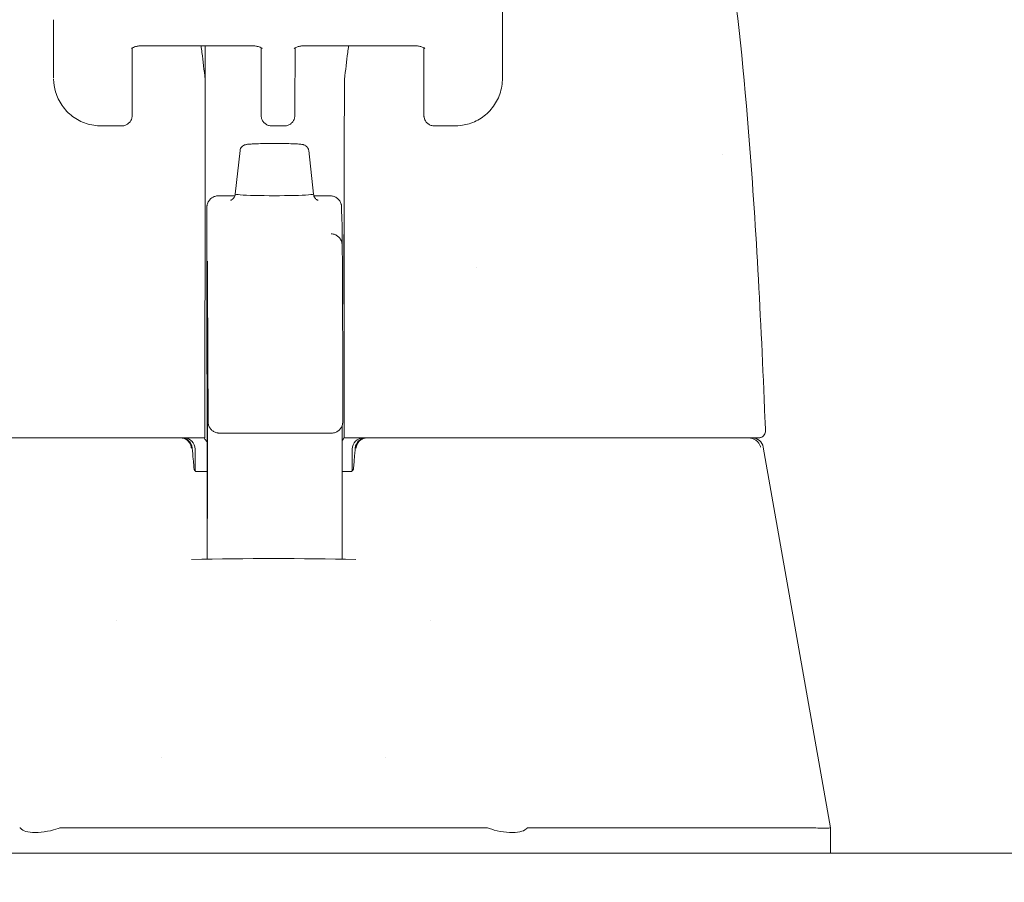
# Model space of a CAD drawing. Header units: inches. Extents: x 15 to 411, y 12 to 253.
# Tile 48 of 88: x 314.95 to 316.67, y 74.15 to 75.66. Entities that reach past the tile are written whole.
import ezdxf

# ---------------------------------------------------------------- set-up
doc = ezdxf.new("R2010")
doc.units = ezdxf.units.IN
doc.header["$LTSCALE"] = 25
doc.header["$MEASUREMENT"] = 0
doc.layers.get('0').update_dxf_attribs({"lineweight": 0})
for name, color, linetype, lineweight in [('Dimension (ANSI)', 7, 'Continuous', 5), ('Hatch (ANSI)', 7, 'Continuous', 5), ('Visible (ANSI)', 7, 'Continuous', 5)]:
    doc.layers.add(name, color=color, linetype=linetype, lineweight=lineweight)
doc.styles.add('ROMANS', font='tahoma.ttf')
doc.dimstyles.new('Default (ANSI)', dxfattribs={"dimscale": 25, "dimtxt": 0.07, "dimasz": 0.07, "dimexe": 0.125, "dimexo": 0.0625, "dimgap": 0.031496, "dimtad": 0, "dimtih": 1, "dimtoh": 1, "dimrnd": 1e-08, "dimzin": 0, "dimdsep": 46, "dimtxsty": 'ROMANS', "dimblk": 'Filled-1', "dimcen": 0.09, "dimdle": 0.393701, "dimclrd": 256, "dimclre": 256, "dimclrt": 256, "dimadec": 0, "dimazin": 0, "dimtfac": 0.928571, "dimtofl": 0, "dimtmove": 0, "dimatfit": 3, "dimfxl": 0, "dimtolj": 1, "dimtzin": 0, "dimlwd": -1, "dimlwe": -1, "dimarcsym": 0})

# ---------------------------------------------------------------- blocks, each defined once
blk = doc.blocks.new('Filled-1')
at = {"color": 0}
for p, q in [((0, 0), (-1, 0.17857)), ((-1, 0.17857), (-1, -0.17857)), ((-1, 0), (0, 0)), ((-1, -0.17857), (0, 0))]:
    blk.add_line(p, q, dxfattribs=at)
at = {"color": 0, "flags": 128}
blk.add_lwpolyline([(-1, -0.17857), (0, 0)], dxfattribs=at)
at = {"color": 0}
blk.add_solid([(-1, -0.17857), (0, 0), (-1, 0.17857), (-1, -0.17857)], dxfattribs=at)
blk = doc.blocks.new('*D30')
at = {"layer": 'Defpoints', "color": 0}
for p in [(317.0911, 86.2008), (248.0911, 73.6121), (317.0911, 73.6121)]:
    blk.add_point(p, dxfattribs=at)
at = {"layer": 'Dimension (ANSI)'}
for p, q in [((248.0911, 75.1746), (248.0911, 89.3258)), ((317.0911, 75.1746), (317.0911, 89.3258)), ((249.8411, 86.2008), (272.5859, 86.2008)), ((315.3411, 86.2008), (292.5963, 86.2008))]:
    blk.add_line(p, q, dxfattribs=at)
at = {"layer": 'Dimension (ANSI)', "xscale": 1.75000000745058, "yscale": 1.75000000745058, "zscale": 1.75000000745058, "rotation": 180}
blk.add_blockref('Filled-1', (248.0911, 86.2008), dxfattribs=at)
at = {"layer": 'Dimension (ANSI)', "xscale": 1.75000000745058, "yscale": 1.75000000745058, "zscale": 1.75000000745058}
blk.add_blockref('Filled-1', (317.0911, 86.2008), dxfattribs=at)
at = {"layer": 'Dimension (ANSI)', "insert": (282.5911, 86.2008), "char_height": 1.75, "attachment_point": 5, "style": 'ROMANS'}
blk.add_mtext('\\A1;\\fTahoma|b0|i0;\\H1.7500;(69.00) OPENING', dxfattribs=at)
blk = doc.blocks.new('*D31')
at = {"layer": 'Defpoints', "color": 0}
for p in [(317.0911, 86.2008), (317.0911, 73.6121), (320.0911, 72.7461)]:
    blk.add_point(p, dxfattribs=at)
at = {"layer": 'Dimension (ANSI)'}
for p, q in [((317.0911, 75.1746), (317.0911, 89.3258)), ((320.0911, 74.3086), (320.0911, 89.3258)), ((315.3411, 86.2008), (313.5911, 86.2008)), ((321.8411, 86.2008), (324.6878, 86.2008))]:
    blk.add_line(p, q, dxfattribs=at)
at = {"layer": 'Dimension (ANSI)', "xscale": 1.75000000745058, "yscale": 1.75000000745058, "zscale": 1.75000000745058}
blk.add_blockref('Filled-1', (317.0911, 86.2008), dxfattribs=at)
at = {"layer": 'Dimension (ANSI)', "xscale": 1.75000000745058, "yscale": 1.75000000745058, "zscale": 1.75000000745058, "rotation": 180}
blk.add_blockref('Filled-1', (320.0911, 86.2008), dxfattribs=at)
at = {"layer": 'Dimension (ANSI)', "insert": (327.7047, 86.2008), "char_height": 1.75, "attachment_point": 5, "style": 'ROMANS'}
blk.add_mtext('\\A1;3.00', dxfattribs=at)

msp = doc.modelspace()

# ---------------------------------------------------------------- hatches: boundary and pattern name
at = {"layer": 'Hatch (ANSI)'}
h = msp.add_hatch(dxfattribs=at)
h.set_pattern_fill('ANSI31', color=256, scale=25, angle=15, style=0)
edge = h.paths.add_edge_path()
edge.add_line((317.94651, 73.97151), (317.94651, 73.19926))
edge.add_line((317.94651, 73.19926), (318.08051, 73.19926))
edge.add_line((318.08051, 73.19926), (318.08051, 73.97151))
edge.add_ellipse((317.85276, 73.97151), major_axis=(0.22775, 0), ratio=1, start_angle=0, end_angle=90)
edge.add_line((317.85276, 74.19926), (283.80826, 74.19926))
edge.add_ellipse((283.80826, 73.97151), major_axis=(0, 0.22775), ratio=1, start_angle=0, end_angle=90)
edge.add_line((283.58051, 73.97151), (283.58051, 73.32926))
edge.add_line((283.58051, 73.32926), (283.68137, 73.32926))
edge.add_line((283.68137, 73.32926), (283.71451, 73.32926))
edge.add_line((283.71451, 73.32926), (283.71451, 73.38291))
edge.add_line((283.71451, 73.38291), (283.71451, 73.82762))
edge.add_line((283.71451, 73.82762), (283.71451, 73.97151))
edge.add_ellipse((283.80826, 73.97151), major_axis=(-0.09375, 0), ratio=1, start_angle=270, end_angle=360, ccw=False)
edge.add_line((283.80826, 74.06526), (317.85276, 74.06526))
edge.add_ellipse((317.85276, 73.97151), major_axis=(0, 0.09375), ratio=1, start_angle=270, end_angle=360, ccw=False)

# ---------------------------------------------------------------- linework, layer by layer
at = {"layer": 'Visible (ANSI)'}
for p, q in [((315.79464, 75.73547), (315.79424, 75.55831)), ((315.00677, 75.66068), (315.00684, 75.5584)), ((315.14491, 75.61137), (315.14468, 75.50627)), ((315.16346, 75.61517), (315.35283, 75.61517)), ((315.27281, 75.61517), (315.27281, 75.55379)), ((315.37083, 75.61165), (315.37088, 75.54276)), ((315.43011, 75.50627), (315.43034, 75.61137)), ((315.44889, 75.61517), (315.63826, 75.61517)), ((315.65631, 75.54276), (315.65626, 75.61095)), ((315.12611, 75.47447), (315.09083, 75.47447)), ((315.3895, 75.47447), (315.41154, 75.47447)), ((315.71021, 75.47447), (315.67493, 75.47447)), ((315.33387, 75.43116), (315.32522, 75.3551)), ((315.45437, 75.43115), (315.46301, 75.35509)), ((315.29543, 75.35182), (315.32475, 75.35182)), ((315.46348, 75.35182), (315.49228, 75.35182)), ((315.51197, 75.33262), (315.51272, 75.3074)), ((315.27565, 75.14422), (315.27593, 74.93369)), ((315.29751, 74.9359), (315.49436, 74.9359)), ((315.51571, 74.9276), (315.51635, 74.9276)), ((316.2517, 74.91134), (316.36938, 74.24391)), ((315.25521, 74.90792), (315.25521, 74.86961)), ((315.5308, 74.90792), (315.5308, 74.86961)), ((315.27597, 74.86855), (315.25715, 74.86855)), ((315.52886, 74.86855), (315.51304, 74.86855)), ((315.27596, 74.84112), (315.27595, 74.79567)), ((315.51295, 74.78569), (315.51284, 74.71477)), ((315.11741, 74.6068), (315.11741, 74.6068)), ((315.6686, 74.6068), (315.6686, 74.6068)), ((315.19616, 74.36705), (315.19616, 74.36705)), ((315.58986, 74.36705), (315.58986, 74.36705)), ((315.02054, 74.24391), (315.76547, 74.24391)), ((315.83866, 74.24391), (316.3302, 74.24391)), ((316.36938, 74.19926), (316.36938, 74.24391)), ((317.85276, 74.19926), (283.80826, 74.19926))]:
    msp.add_line(p, q, dxfattribs=at)
for centre, start, end in [((315.23043, 74.90792), 4.91186, 90), ((315.23553, 74.90792), 0, 90), ((315.55049, 74.90792), 90, 180), ((315.55558, 74.90792), 90, 175.08814), ((316.23231, 74.90792), 10, 90)]:
    msp.add_arc(centre, 0.01969, start, end, dxfattribs=at)
for centre, major_axis, ratio, start_param, end_param in [((315.23024, 75.55188), (-0.04251, -0.00348), 0.6695422, 3.0856143, 3.1615813), ((315.27395, 74.17269), (0.00007, 1.6849), 0.0012431, 0.6099562, 0.6466326), ((315.51819, 74.17266), (0.00005, -1.68494), 0.0012939, 3.7515488, 3.7882245), ((315.55949, 75.55188), (-0.04252, 0.00336), 0.6697727, 6.2587983, 6.3347588), ((315.27276, 75.50141), (0, -0.02008), 0.0012729, 3.7882312, 4.4443032), ((315.51686, 75.50141), (0, 0.02008), 0.0012741, 0.6466383, 1.3027112), ((315.27206, 75.65273), (0, 0.55118), 0.0012735, 3.5546839, 4.4443044), ((315.51616, 75.65273), (0, 0.55118), 0.0012735, 3.5546839, 4.4443043), ((315.39412, 75.35508), (-0.0689, 0), 0.0427818, 6.2783193, 9.429644), ((315.74819, 75.22288), (0, 0.06102), 0.0012735, 1.5089256, 1.5092768), ((315.27235, 75.12953), (0, -0.02008), 0.0012687, 3.5546832, 4.3189217), ((315.51645, 75.12953), (0, 0.02008), 0.0012784, 0.4130914, 1.1773328), ((315.25555, 74.84772), (-0.09834, 1.14481), 0.0001668, 1.5166931, 1.5339062), ((315.23213, 74.88823), (0.01961, 0.00168), 0.0174055, 6.2831819, 6.2983226), ((315.55389, 74.88823), (-0.01961, 0.00168), 0.0174055, 6.268048, 6.2832029), ((315.25679, 74.88036), (0, -0.01181), 0.7934396, 6.2831138, 6.2831474), ((314.96552, 73.79047), (-0.01824, 0.45345), 0.0577054, 6.2120366, 6.2808647), ((314.96552, 73.79047), (0.05671, 0.45334), 0.1723452, 0.0215571, 0.0903853), ((315.82049, 73.79047), (-0.05671, 0.45334), 0.1723452, 6.1928, 6.2616282), ((315.82049, 73.79047), (0.01824, 0.45345), 0.0577054, 0.0023206, 0.0711488)]:
    msp.add_ellipse(centre, major_axis=major_axis, ratio=ratio, start_param=start_param, end_param=end_param, dxfattribs=at)
for centre, major_axis in [((315.27575, 75.22288), (0, 0.07382)), ((315.5159, 75.22288), (0, -0.06102))]:
    msp.add_ellipse(centre, major_axis=major_axis, ratio=0.0012735, dxfattribs=at)
for points, knots in [([(316.18701, 75.80597), (316.20424, 75.70107), (316.2161, 75.58697), (316.23845, 75.30931), (316.24749, 75.13908), (316.25469, 74.96201)], [0, 0, 0, 0, 1.1389181, 1.1389181, 2.5741057, 2.5741057, 2.5741057, 2.5741057]), ([(315.14341, 75.61035), (315.14341, 75.61035), (315.14343, 75.61037), (315.14358, 75.61051), (315.14391, 75.61077), (315.145, 75.61144), (315.1458, 75.61185), (315.1479, 75.61274), (315.14925, 75.6132), (315.15247, 75.61406), (315.15437, 75.61444), (315.15855, 75.615), (315.16084, 75.61516), (315.16324, 75.61517), (315.16335, 75.61517), (315.16346, 75.61517)], [6.7400921, 6.7400921, 6.7400921, 6.7400921, 6.7937793, 6.7937793, 6.9681295, 6.9681295, 7.1541095, 7.1541095, 7.3625533, 7.3625533, 7.5940771, 7.5940771, 7.8421435, 7.8421435, 7.8539816, 7.8539816, 7.8539816, 7.8539816]), ([(315.27269, 75.55593), (315.27085, 75.57233), (315.26898, 75.58814), (315.26658, 75.60731), (315.26608, 75.61126), (315.26558, 75.61517)], [-0.43887511, -0.43887511, -0.43887511, -0.43887511, -0.21943725, -0.21943725, -0.16166132, -0.16166132, -0.16166132, -0.16166132]), ([(315.37281, 75.61038), (315.37281, 75.61038), (315.37279, 75.61039), (315.37264, 75.61053), (315.37232, 75.61079), (315.37123, 75.61146), (315.37044, 75.61187), (315.36834, 75.61275), (315.367, 75.61321), (315.36379, 75.61407), (315.36189, 75.61445), (315.35771, 75.615), (315.35542, 75.61516), (315.35303, 75.61517), (315.35293, 75.61517), (315.35283, 75.61517)], [3.6014405, 3.6014405, 3.6014405, 3.6014405, 3.653835, 3.653835, 3.8281758, 3.8281758, 4.0140161, 4.0140161, 4.2222819, 4.2222819, 4.4536534, 4.4536534, 4.701633, 4.701633, 4.712389, 4.712389, 4.712389, 4.712389]), ([(315.44889, 75.61517), (315.44654, 75.61517), (315.44419, 75.61502), (315.4398, 75.61445), (315.43776, 75.61404), (315.4343, 75.61309), (315.43285, 75.61256), (315.4307, 75.61159), (315.42993, 75.61115), (315.42904, 75.61054), (315.42884, 75.61035), (315.42884, 75.61035)], [4.712389, 4.712389, 4.712389, 4.712389, 4.966699, 4.966699, 5.215035, 5.215035, 5.4454935, 5.4454935, 5.6498092, 5.6498092, 5.8262786, 5.8262786, 5.8262786, 5.8262786]), ([(315.52438, 75.61517), (315.52386, 75.61126), (315.52334, 75.60731), (315.52086, 75.58814), (315.51893, 75.57233), (315.51703, 75.55593)], [-0.27721289, -0.27721289, -0.27721289, -0.27721289, -0.21943736, -0.21943736, -0.00000099, -0.00000099, -0.00000099, -0.00000099]), ([(315.63826, 75.61517), (315.64062, 75.61517), (315.64297, 75.61502), (315.64735, 75.61445), (315.64939, 75.61404), (315.65284, 75.61309), (315.65428, 75.61257), (315.65641, 75.6116), (315.65717, 75.61116), (315.65805, 75.61057), (315.65824, 75.61038), (315.65824, 75.61038)], [1.5707963, 1.5707963, 1.5707963, 1.5707963, 1.8251064, 1.8251064, 2.0733014, 2.0733014, 2.3034903, 2.3034903, 2.50749, 2.50749, 2.6817448, 2.6817448, 2.6817448, 2.6817448]), ([(315.09083, 75.47447), (315.08182, 75.47446), (315.07258, 75.47589), (315.05543, 75.48157), (315.04728, 75.48582), (315.03302, 75.49651), (315.02672, 75.50307), (315.01664, 75.51766), (315.01274, 75.52588), (315.00818, 75.54152), (315.00706, 75.54896), (315.00688, 75.55633)], [0, 0, 0, 0, 0.07037363, 0.07037363, 0.13920042, 0.13920042, 0.2072974, 0.2072974, 0.27545983, 0.27545983, 0.33257738, 0.33257738, 0.33257738, 0.33257738]), ([(315.79425, 75.55836), (315.79423, 75.54891), (315.79264, 75.53929), (315.7865, 75.52167), (315.78198, 75.51339), (315.7708, 75.49921), (315.76409, 75.49308), (315.74931, 75.48339), (315.74108, 75.47972), (315.72531, 75.47545), (315.71769, 75.47446), (315.71018, 75.47445)], [0, 0, 0, 0, 0.07314385, 0.07314385, 0.1436614, 0.1436614, 0.21173801, 0.21173801, 0.2795476, 0.2795476, 0.33803141, 0.33803141, 0.33803141, 0.33803141]), ([(315.3895, 75.47447), (315.38749, 75.47447), (315.38547, 75.4748), (315.38171, 75.47607), (315.37993, 75.47701), (315.37679, 75.47937), (315.3754, 75.48083), (315.37316, 75.48406), (315.37229, 75.48588), (315.37148, 75.48865), (315.37128, 75.48959), (315.37113, 75.49066), (315.37111, 75.49086), (315.37108, 75.49118), (315.37106, 75.49132), (315.37104, 75.49162), (315.37103, 75.49177), (315.37101, 75.49201), (315.37101, 75.49211), (315.371, 75.49232), (315.371, 75.49241), (315.37099, 75.49268), (315.37099, 75.4928), (315.37098, 75.4933), (315.37097, 75.49372), (315.37096, 75.49606), (315.37095, 75.49922), (315.37092, 75.50861), (315.37091, 75.51523), (315.37089, 75.52893), (315.37089, 75.53561), (315.37088, 75.54276)], [0, 0, 0, 0, 0.01524373, 0.01524373, 0.03021082, 0.03021082, 0.04518753, 0.04518753, 0.06015809, 0.06015809, 0.06730919, 0.06730919, 0.0689264, 0.0689264, 0.07022283, 0.07022283, 0.07214641, 0.07214641, 0.074147, 0.074147, 0.0775296, 0.0775296, 0.0857864, 0.0857864, 0.11054198, 0.11054198, 0.18555826, 0.18555826, 0.26849183, 0.26849183, 0.33135593, 0.33135593, 0.33135593, 0.33135593]), ([(315.67493, 75.47447), (315.67293, 75.47447), (315.6709, 75.4748), (315.66715, 75.47607), (315.66536, 75.47701), (315.66223, 75.47937), (315.66083, 75.48083), (315.65859, 75.48406), (315.65773, 75.48588), (315.65691, 75.48865), (315.65671, 75.48959), (315.65657, 75.49066), (315.65654, 75.49086), (315.65651, 75.49118), (315.6565, 75.49132), (315.65647, 75.49162), (315.65646, 75.49177), (315.65645, 75.49201), (315.65644, 75.49211), (315.65643, 75.49232), (315.65643, 75.49241), (315.65642, 75.49268), (315.65642, 75.4928), (315.65641, 75.4933), (315.65641, 75.49372), (315.65639, 75.49606), (315.65638, 75.49922), (315.65635, 75.50861), (315.65634, 75.51523), (315.65633, 75.52893), (315.65632, 75.53561), (315.65631, 75.54276)], [0, 0, 0, 0, 0.01524373, 0.01524373, 0.03021082, 0.03021082, 0.04518753, 0.04518753, 0.06015809, 0.06015809, 0.06730919, 0.06730919, 0.0689264, 0.0689264, 0.07022283, 0.07022283, 0.07214641, 0.07214641, 0.074147, 0.074147, 0.0775296, 0.0775296, 0.0857864, 0.0857864, 0.11054198, 0.11054198, 0.18555826, 0.18555826, 0.26849183, 0.26849183, 0.33135593, 0.33135593, 0.33135593, 0.33135593]), ([(315.14468, 75.50627), (315.14467, 75.50086), (315.14465, 75.49696), (315.14463, 75.494), (315.14463, 75.49345), (315.14462, 75.4928), (315.14462, 75.4927), (315.1446, 75.49216), (315.14459, 75.49209), (315.14458, 75.49188), (315.14457, 75.49174), (315.14455, 75.49138), (315.14453, 75.49116), (315.14445, 75.49045), (315.14437, 75.48991), (315.14416, 75.48887), (315.14404, 75.48835), (315.14352, 75.48657), (315.14302, 75.48534), (315.1415, 75.48252), (315.14034, 75.481), (315.13759, 75.47832), (315.13594, 75.47717), (315.1324, 75.47546), (315.13047, 75.47488), (315.12772, 75.47452), (315.12691, 75.47447), (315.12611, 75.47447)], [0, 0, 0, 0, 0.08234675, 0.08234675, 0.11185758, 0.11185758, 0.1247539, 0.1247539, 0.12655151, 0.12655151, 0.12860206, 0.12860206, 0.13066629, 0.13066629, 0.13481397, 0.13481397, 0.13888698, 0.13888698, 0.14896801, 0.14896801, 0.16324723, 0.16324723, 0.17821669, 0.17821669, 0.1931923, 0.1931923, 0.19932489, 0.19932489, 0.19932489, 0.19932489]), ([(315.43011, 75.50627), (315.4301, 75.50086), (315.43008, 75.49696), (315.43007, 75.494), (315.43006, 75.49345), (315.43005, 75.4928), (315.43005, 75.4927), (315.43003, 75.49216), (315.43003, 75.49209), (315.43002, 75.49188), (315.43001, 75.49174), (315.42998, 75.49138), (315.42996, 75.49116), (315.42988, 75.49045), (315.4298, 75.48991), (315.42959, 75.48887), (315.42947, 75.48835), (315.42896, 75.48657), (315.42845, 75.48534), (315.42693, 75.48252), (315.42577, 75.481), (315.42302, 75.47832), (315.42137, 75.47717), (315.41783, 75.47546), (315.4159, 75.47488), (315.41315, 75.47452), (315.41235, 75.47447), (315.41154, 75.47447)], [0, 0, 0, 0, 0.08234675, 0.08234675, 0.11185758, 0.11185758, 0.1247539, 0.1247539, 0.12655151, 0.12655151, 0.12860206, 0.12860206, 0.13066629, 0.13066629, 0.13481397, 0.13481397, 0.13888698, 0.13888698, 0.14896801, 0.14896801, 0.16324723, 0.16324723, 0.17821669, 0.17821669, 0.1931923, 0.1931923, 0.19932489, 0.19932489, 0.19932489, 0.19932489]), ([(315.33387, 75.43116), (315.33402, 75.43246), (315.33439, 75.43374), (315.33549, 75.43606), (315.33623, 75.43713), (315.3379, 75.4389), (315.33887, 75.43963), (315.34055, 75.44061), (315.3413, 75.44094), (315.34248, 75.44137), (315.34296, 75.4415), (315.34411, 75.44179), (315.34471, 75.4419), (315.34714, 75.4423), (315.3491, 75.44248), (315.35389, 75.44282), (315.35656, 75.44297), (315.3637, 75.44327), (315.36857, 75.44341), (315.37866, 75.44361), (315.38396, 75.44367), (315.39453, 75.44371), (315.39993, 75.4437), (315.4102, 75.44359), (315.4152, 75.44351), (315.42425, 75.44327), (315.42839, 75.44312), (315.43543, 75.44276), (315.43833, 75.44255), (315.44196, 75.44215), (315.44305, 75.44202), (315.44484, 75.44161), (315.44535, 75.44148), (315.44651, 75.4411), (315.44716, 75.44085), (315.44859, 75.44011), (315.44937, 75.43962), (315.4508, 75.43844), (315.45146, 75.43775), (315.45274, 75.43606), (315.45331, 75.435), (315.45404, 75.43301), (315.45426, 75.43209), (315.45437, 75.43115)], [0, 0, 0, 0, 0.01010154, 0.01010154, 0.0199862, 0.0199862, 0.02962944, 0.02962944, 0.03770893, 0.03770893, 0.04498462, 0.04498462, 0.05686872, 0.05686872, 0.09253954, 0.09253954, 0.1243072, 0.1243072, 0.16786675, 0.16786675, 0.20859788, 0.20859788, 0.24877283, 0.24877283, 0.28886457, 0.28886457, 0.32917373, 0.32917373, 0.37038991, 0.37038991, 0.39395838, 0.39395838, 0.40236367, 0.40236367, 0.40998051, 0.40998051, 0.41777023, 0.41777023, 0.42529352, 0.42529352, 0.43447425, 0.43447425, 0.44173694, 0.44173694, 0.44173694, 0.44173694]), ([(315.27565, 75.14425), (315.27564, 75.15245), (315.27563, 75.16218), (315.27562, 75.18298), (315.27561, 75.19429), (315.27561, 75.21723), (315.27561, 75.22913), (315.27561, 75.25205), (315.27562, 75.26334), (315.27563, 75.2839), (315.27564, 75.29343), (315.27566, 75.30957), (315.27567, 75.31638), (315.2757, 75.32646), (315.27571, 75.3298), (315.27573, 75.33183), (315.27574, 75.33209), (315.27575, 75.33262), (315.27575, 75.33275), (315.27578, 75.33328), (315.27579, 75.33342), (315.27581, 75.33377), (315.27583, 75.33401), (315.27592, 75.33477), (315.27601, 75.33536), (315.27623, 75.3365), (315.27637, 75.33707), (315.27692, 75.33896), (315.27745, 75.34026), (315.27906, 75.34324), (315.28029, 75.34486), (315.28321, 75.34771), (315.28497, 75.34893), (315.28873, 75.35076), (315.29078, 75.35137), (315.29371, 75.35176), (315.29457, 75.35182), (315.29543, 75.35182)], [0.0000951, 0.0000951, 0.0000951, 0.0000951, 0.09011493, 0.09011493, 0.17856203, 0.17856203, 0.26703292, 0.26703292, 0.35549521, 0.35549521, 0.44396486, 0.44396486, 0.53246718, 0.53246718, 0.62110259, 0.62110259, 0.64222871, 0.64222871, 0.65017924, 0.65017924, 0.65227947, 0.65227947, 0.65453939, 0.65453939, 0.65909302, 0.65909302, 0.66355045, 0.66355045, 0.67414505, 0.67414505, 0.68931954, 0.68931954, 0.7052428, 0.7052428, 0.72117431, 0.72117431, 0.72773496, 0.72773496, 0.72773496, 0.72773496]), ([(315.31741, 75.3442), (315.31741, 75.3442), (315.31742, 75.3442), (315.31751, 75.34423), (315.31766, 75.34426), (315.31815, 75.34444), (315.31837, 75.34453), (315.31909, 75.34485), (315.31965, 75.34512), (315.32104, 75.34613), (315.32176, 75.34671), (315.32326, 75.34852), (315.32402, 75.34968), (315.32497, 75.35238), (315.32522, 75.35372), (315.32522, 75.35508)], [9.24308879, 9.24308879, 9.24308879, 9.24308879, 9.25944982, 9.25944982, 9.30551169, 9.30551169, 9.33028049, 9.33028049, 9.36444005, 9.36444005, 9.38817551, 9.38817551, 9.40857278, 9.40857278, 9.42350326, 9.42350326, 9.42350326, 9.42350326]), ([(315.46301, 75.35507), (315.46301, 75.35378), (315.46324, 75.35249), (315.46402, 75.35017), (315.46457, 75.34918), (315.46578, 75.34745), (315.46643, 75.34681), (315.46762, 75.34577), (315.46814, 75.34543), (315.46906, 75.34488), (315.46943, 75.34471), (315.47012, 75.34441), (315.47037, 75.34433), (315.47074, 75.34421), (315.47082, 75.34419), (315.47082, 75.34419)], [6.28191061, 6.28191061, 6.28191061, 6.28191061, 6.29618704, 6.29618704, 6.31185179, 6.31185179, 6.33109342, 6.33109342, 6.35355906, 6.35355906, 6.37976674, 6.37976674, 6.4163047, 6.4163047, 6.46232508, 6.46232508, 6.46232508, 6.46232508]), ([(315.49228, 75.35182), (315.49258, 75.35182), (315.49287, 75.35181), (315.49405, 75.35176), (315.49493, 75.35166), (315.49789, 75.35112), (315.49994, 75.35039), (315.50363, 75.34835), (315.50531, 75.34703), (315.50815, 75.34397), (315.50934, 75.34218), (315.51063, 75.33934), (315.51098, 75.33837), (315.51138, 75.33692), (315.51149, 75.33645), (315.51165, 75.33566), (315.51171, 75.33533), (315.51181, 75.33465), (315.51185, 75.3343), (315.51189, 75.33386), (315.5119, 75.33374), (315.51193, 75.33345), (315.51193, 75.33332), (315.51195, 75.33307), (315.51195, 75.33297), (315.51196, 75.33278), (315.51196, 75.33269), (315.51197, 75.33262)], [0, 0, 0, 0, 0.002242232, 0.002242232, 0.008982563, 0.008982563, 0.025147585, 0.025147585, 0.041071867, 0.041071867, 0.057002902, 0.057002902, 0.064854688, 0.064854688, 0.068522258, 0.068522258, 0.071125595, 0.071125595, 0.073990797, 0.073990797, 0.075337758, 0.075337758, 0.077331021, 0.077331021, 0.079730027, 0.079730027, 0.083116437, 0.083116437, 0.083116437, 0.083116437]), ([(315.51272, 75.3074), (315.51279, 75.30481), (315.5128, 75.3), (315.51284, 75.2881), (315.51285, 75.28575), (315.51286, 75.2832)], [0, 0, 0, 0, 0.22228949, 0.22228949, 0.27143856, 0.27143856, 0.27143856, 0.27143856]), ([(315.49397, 75.28526), (315.49611, 75.28518), (315.49827, 75.28475), (315.50223, 75.28324), (315.50409, 75.28217), (315.5073, 75.27956), (315.50869, 75.27799), (315.51022, 75.27566), (315.51062, 75.27494), (315.51122, 75.27372), (315.51144, 75.27321), (315.51193, 75.27195), (315.51214, 75.27127), (315.51244, 75.27018), (315.51253, 75.26976), (315.5127, 75.26889), (315.51276, 75.26853), (315.51288, 75.26762), (315.51291, 75.2673), (315.513, 75.26619), (315.51301, 75.2658), (315.51309, 75.26372), (315.51313, 75.26163), (315.51331, 75.24923), (315.51344, 75.23151), (315.51374, 75.16979), (315.51392, 75.11805), (315.51408, 75.05223)], [0, 0, 0, 0, 0.0164612, 0.0164612, 0.0325981, 0.0325981, 0.0485865, 0.0485865, 0.0555045, 0.0555045, 0.0607939, 0.0607939, 0.0695167, 0.0695167, 0.0782043, 0.0782043, 0.0917187, 0.0917187, 0.1209902, 0.1209902, 0.2086774, 0.2086774, 0.4717273, 0.4717273, 1.2633315, 1.2633315, 2.3507547, 2.3507547, 2.3507547, 2.3507547]), ([(315.27651, 74.78621), (315.27651, 74.78621), (315.27651, 74.78644), (315.27653, 74.78777), (315.27655, 74.78985), (315.27659, 74.79851), (315.27662, 74.80774), (315.27667, 74.83252), (315.27669, 74.84868), (315.27673, 74.88558), (315.27674, 74.90679), (315.27677, 74.95153), (315.27677, 74.97562), (315.27678, 75.02362), (315.27677, 75.04814), (315.27676, 75.09452), (315.27674, 75.11697), (315.27671, 75.15702), (315.27669, 75.17512), (315.27664, 75.20477), (315.27661, 75.21668), (315.27657, 75.22879), (315.27656, 75.23192), (315.27653, 75.23527), (315.27653, 75.23618), (315.27651, 75.23709), (315.27651, 75.23733), (315.27651, 75.2374), (315.27651, 75.2374), (315.27651, 75.2374)], [0.0955145, 0.0955145, 0.0955145, 0.0955145, 0.1238408, 0.1238408, 0.2138526, 0.2138526, 0.3879343, 0.3879343, 0.5705425, 0.5705425, 0.7536168, 0.7536168, 0.9367692, 0.9367692, 1.1199415, 1.1199415, 1.303116, 1.303116, 1.4862775, 1.4862775, 1.6693887, 1.6693887, 1.7598953, 1.7598953, 1.8089077, 1.8089077, 1.8359108, 1.8359108, 1.8398545, 1.8398545, 1.8398545, 1.8398545]), ([(315.27233, 75.13722), (315.27231, 75.10648), (315.2723, 75.07481), (315.27228, 75.01026), (315.27227, 74.9774), (315.27227, 74.94429)], [0.00000131, 0.00000131, 0.00000131, 0.00000131, 0.25366513, 0.25366513, 0.50727395, 0.50727395, 0.50727395, 0.50727395]), ([(315.51642, 75.13722), (315.51641, 75.10648), (315.51639, 75.07481), (315.51637, 75.01026), (315.51637, 74.9774), (315.51636, 74.94429)], [0.00000129, 0.00000129, 0.00000129, 0.00000129, 0.25366569, 0.25366569, 0.50727348, 0.50727348, 0.50727348, 0.50727348]), ([(315.51408, 75.05223), (315.51408, 75.04964), (315.51409, 75.04619), (315.5141, 75.0382), (315.5141, 75.03358), (315.51411, 75.02372), (315.51411, 75.01836), (315.51411, 75.00755), (315.51411, 75.00197), (315.51411, 74.9913), (315.51411, 74.98608), (315.5141, 74.97663), (315.5141, 74.97228), (315.51409, 74.965), (315.51408, 74.96198), (315.51407, 74.95759), (315.51406, 74.95633), (315.51405, 74.95539), (315.51405, 74.95529), (315.51404, 74.95495), (315.51403, 74.95482), (315.51402, 74.95453), (315.51401, 74.95442), (315.51399, 74.95408), (315.51397, 74.95382), (315.51391, 74.95329), (315.51388, 74.95301), (315.51376, 74.95216), (315.51364, 74.95157), (315.51319, 74.94968), (315.51273, 74.94838), (315.51128, 74.94532), (315.51011, 74.94359), (315.50728, 74.94059), (315.50559, 74.93928), (315.50191, 74.93728), (315.49989, 74.93657), (315.49669, 74.936), (315.49552, 74.9359), (315.49436, 74.9359)], [0, 0, 0, 0, 0.04258074, 0.04258074, 0.08418515, 0.08418515, 0.12568039, 0.12568039, 0.16714899, 0.16714899, 0.20861259, 0.20861259, 0.25008532, 0.25008532, 0.29159608, 0.29159608, 0.33325835, 0.33325835, 0.33950615, 0.33950615, 0.34203575, 0.34203575, 0.3431432, 0.3431432, 0.34528678, 0.34528678, 0.34739474, 0.34739474, 0.35194848, 0.35194848, 0.36228573, 0.36228573, 0.37779317, 0.37779317, 0.39372529, 0.39372529, 0.40965686, 0.40965686, 0.41849895, 0.41849895, 0.41849895, 0.41849895]), ([(315.29751, 74.9359), (315.29727, 74.9359), (315.29704, 74.9359), (315.29609, 74.93594), (315.29537, 74.936), (315.29257, 74.93641), (315.29049, 74.93707), (315.28673, 74.93898), (315.285, 74.94024), (315.28206, 74.94321), (315.28081, 74.94495), (315.27942, 74.94775), (315.27903, 74.94872), (315.27841, 74.9507), (315.27818, 74.95172), (315.27798, 74.9531), (315.27794, 74.95346), (315.27789, 74.95404), (315.27787, 74.95427), (315.27785, 74.95461), (315.27784, 74.95473), (315.27784, 74.95492), (315.27783, 74.95499), (315.27783, 74.95516), (315.27783, 74.95523), (315.27782, 74.95548), (315.27782, 74.95561), (315.27781, 74.95623), (315.27781, 74.95688), (315.2778, 74.95871), (315.2778, 74.95988), (315.2778, 74.9613)], [0, 0, 0, 0, 0.00180972, 0.00180972, 0.00724603, 0.00724603, 0.023428, 0.023428, 0.03935108, 0.03935108, 0.05528317, 0.05528317, 0.06316676, 0.06316676, 0.07107886, 0.07107886, 0.07390754, 0.07390754, 0.07584921, 0.07584921, 0.07746062, 0.07746062, 0.07899731, 0.07899731, 0.08182803, 0.08182803, 0.08949836, 0.08949836, 0.11255686, 0.11255686, 0.13588857, 0.13588857, 0.13588857, 0.13588857]), ([(315.27227, 74.93821), (315.27227, 74.93923), (315.27227, 74.94024), (315.27227, 74.94227), (315.27227, 74.94328), (315.27227, 74.94429)], [-0.015527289, -0.015527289, -0.015527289, -0.015527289, -0.007755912, -0.007755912, -0.000000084, -0.000000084, -0.000000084, -0.000000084]), ([(315.51308, 74.94948), (315.51307, 74.92875), (315.51306, 74.90844), (315.51303, 74.86074), (315.51301, 74.83399), (315.51297, 74.80203), (315.51296, 74.79356), (315.51295, 74.78569)], [0.08260847, 0.08260847, 0.08260847, 0.08260847, 0.24326051, 0.24326051, 0.48213102, 0.48213102, 0.57533677, 0.57533677, 0.57533677, 0.57533677]), ([(315.51636, 74.94429), (315.51636, 74.94328), (315.51636, 74.94227), (315.51636, 74.94024), (315.51636, 74.93923), (315.51636, 74.93821)], [0.000000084, 0.000000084, 0.000000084, 0.000000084, 0.007755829, 0.007755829, 0.015527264, 0.015527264, 0.015527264, 0.015527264]), ([(314.5456, 74.9276), (314.5457, 74.9276), (314.54597, 74.9276), (314.54648, 74.9276), (314.547, 74.9276), (314.54774, 74.9276), (314.5487, 74.9276), (314.54965, 74.9276), (314.55081, 74.9276), (314.55217, 74.9276), (314.55353, 74.9276), (314.55508, 74.9276), (314.55683, 74.9276), (314.55858, 74.9276), (314.56052, 74.9276), (314.56262, 74.9276), (314.56471, 74.9276), (314.56696, 74.9276), (314.56948, 74.9276), (314.572, 74.9276), (314.57479, 74.9276), (314.57798, 74.9276), (314.58117, 74.9276), (314.58477, 74.9276), (314.58872, 74.9276), (314.59267, 74.9276), (314.59697, 74.9276), (314.60167, 74.9276), (314.60637, 74.9276), (314.61146, 74.9276), (314.61697, 74.9276), (314.62248, 74.9276), (314.6284, 74.9276), (314.63479, 74.9276), (314.64117, 74.9276), (314.64802, 74.9276), (314.65529, 74.9276), (314.66256, 74.9276), (314.67026, 74.9276), (314.67862, 74.9276), (314.68698, 74.9276), (314.696, 74.9276), (314.70493, 74.9276), (314.71386, 74.9276), (314.72269, 74.9276), (314.73116, 74.9276), (314.73963, 74.9276), (314.74773, 74.9276), (314.75559, 74.9276), (314.76345, 74.9276), (314.77105, 74.9276), (314.77855, 74.9276), (314.78606, 74.9276), (314.79345, 74.9276), (314.80093, 74.9276), (314.80841, 74.9276), (314.81598, 74.9276), (314.82372, 74.9276), (314.83145, 74.9276), (314.83935, 74.9276), (314.84744, 74.9276), (314.85553, 74.9276), (314.86381, 74.9276), (314.87239, 74.9276), (314.88098, 74.9276), (314.88988, 74.9276), (314.89899, 74.9276), (314.9081, 74.9276), (314.91742, 74.9276), (314.9263, 74.9276), (314.93518, 74.9276), (314.94363, 74.9276), (314.95163, 74.9276), (314.95964, 74.9276), (314.96719, 74.9276), (314.97438, 74.9276), (314.98156, 74.9276), (314.98839, 74.9276), (314.99486, 74.9276), (315.00133, 74.9276), (315.00744, 74.9276), (315.01324, 74.9276), (315.01904, 74.9276), (315.02451, 74.9276), (315.02973, 74.9276), (315.03496, 74.9276), (315.03993, 74.9276), (315.04474, 74.9276), (315.04955, 74.9276), (315.05421, 74.9276), (315.05881, 74.9276), (315.06341, 74.9276), (315.06795, 74.9276), (315.07254, 74.9276), (315.07714, 74.9276), (315.08179, 74.9276), (315.08661, 74.9276), (315.09143, 74.9276), (315.09643, 74.9276), (315.10178, 74.9276), (315.10713, 74.9276), (315.11284, 74.9276), (315.11861, 74.9276), (315.12439, 74.9276), (315.13024, 74.9276), (315.13574, 74.9276), (315.14124, 74.9276), (315.14639, 74.9276), (315.15123, 74.9276), (315.15608, 74.9276), (315.16062, 74.9276), (315.16496, 74.9276), (315.16929, 74.9276), (315.17343, 74.9276), (315.17741, 74.9276), (315.18138, 74.9276), (315.1852, 74.9276), (315.18888, 74.9276), (315.19255, 74.9276), (315.19608, 74.9276), (315.19947, 74.9276), (315.20286, 74.9276), (315.20612, 74.9276), (315.20926, 74.9276), (315.2124, 74.9276), (315.21542, 74.9276), (315.21834, 74.9276), (315.22125, 74.9276), (315.22406, 74.9276), (315.22678, 74.9276), (315.22949, 74.9276), (315.23211, 74.9276), (315.23466, 74.9276), (315.2372, 74.9276), (315.23967, 74.9276), (315.24206, 74.9276), (315.24445, 74.9276), (315.24677, 74.9276), (315.24902, 74.9276), (315.25127, 74.9276), (315.25344, 74.9276), (315.25554, 74.9276), (315.25764, 74.9276), (315.25966, 74.9276), (315.2616, 74.9276), (315.26354, 74.9276), (315.2654, 74.9276), (315.26718, 74.9276), (315.26895, 74.9276), (315.27064, 74.9276), (315.27225, 74.9276)], [0, 0, 0, 0, 0.02, 0.02, 0.02, 0.04, 0.04, 0.04, 0.06, 0.06, 0.06, 0.08, 0.08, 0.08, 0.1, 0.1, 0.1, 0.12, 0.12, 0.12, 0.14, 0.14, 0.14, 0.16, 0.16, 0.16, 0.18, 0.18, 0.18, 0.2, 0.2, 0.2, 0.22, 0.22, 0.22, 0.24, 0.24, 0.24, 0.26, 0.26, 0.26, 0.28, 0.28, 0.28, 0.3, 0.3, 0.3, 0.32, 0.32, 0.32, 0.34, 0.34, 0.34, 0.36, 0.36, 0.36, 0.38, 0.38, 0.38, 0.4, 0.4, 0.4, 0.42, 0.42, 0.42, 0.44, 0.44, 0.44, 0.46, 0.46, 0.46, 0.48, 0.48, 0.48, 0.5, 0.5, 0.5, 0.52, 0.52, 0.52, 0.54, 0.54, 0.54, 0.56, 0.56, 0.56, 0.58, 0.58, 0.58, 0.6, 0.6, 0.6, 0.62, 0.62, 0.62, 0.64, 0.64, 0.64, 0.66, 0.66, 0.66, 0.68, 0.68, 0.68, 0.7, 0.7, 0.7, 0.72, 0.72, 0.72, 0.74, 0.74, 0.74, 0.76, 0.76, 0.76, 0.78, 0.78, 0.78, 0.8, 0.8, 0.8, 0.82, 0.82, 0.82, 0.84, 0.84, 0.84, 0.86, 0.86, 0.86, 0.88, 0.88, 0.88, 0.9, 0.9, 0.9, 0.92, 0.92, 0.92, 0.94, 0.94, 0.94, 0.96, 0.96, 0.96, 0.98, 0.98, 0.98, 1, 1, 1, 1]), ([(315.22892, 74.9276), (315.23129, 74.9276), (315.23364, 74.92717), (315.23826, 74.92544), (315.24044, 74.92409), (315.24418, 74.92064), (315.24569, 74.91858), (315.24758, 74.91458), (315.24814, 74.91276), (315.2485, 74.91046), (315.24855, 74.91004), (315.24859, 74.90961)], [-0.071860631, -0.071860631, -0.071860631, -0.071860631, -0.053754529, -0.053754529, -0.034212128, -0.034212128, -0.014696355, -0.014696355, 0, 0, 0.003339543, 0.003339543, 0.003339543, 0.003339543]), ([(315.27594, 74.9205), (315.27477, 74.92195), (315.27378, 74.92319), (315.2724, 74.92508), (315.27193, 74.92582), (315.27164, 74.92657), (315.2716, 74.92675), (315.27161, 74.9269)], [0.0121852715, 0.0121852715, 0.0121852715, 0.0121852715, 0.0164474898, 0.0164474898, 0.0201205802, 0.0201205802, 0.0214545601, 0.0214545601, 0.0214545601, 0.0214545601]), ([(315.27227, 74.93821), (315.27227, 74.93688), (315.27227, 74.93558), (315.27226, 74.93298), (315.27226, 74.93174), (315.27226, 74.92969), (315.27226, 74.92889), (315.27225, 74.92786), (315.27225, 74.9276), (315.27225, 74.9276)], [0, 0, 0, 0, 0.010213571, 0.010213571, 0.021888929, 0.021888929, 0.03336269, 0.03336269, 0.044191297, 0.044191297, 0.044191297, 0.044191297]), ([(315.27596, 74.84112), (315.27597, 74.85149), (315.27597, 74.86239), (315.27597, 74.88335), (315.27596, 74.89369), (315.27595, 74.91275), (315.27594, 74.92169), (315.27593, 74.93087), (315.27593, 74.9323), (315.27593, 74.93369)], [0, 0, 0, 0, 0.08102854, 0.08102854, 0.16059569, 0.16059569, 0.24021119, 0.24021119, 0.25547091, 0.25547091, 0.25547091, 0.25547091]), ([(315.5157, 74.9269), (315.5157, 74.92685), (315.51569, 74.9268), (315.51563, 74.92636), (315.51535, 74.92583), (315.51445, 74.92445), (315.51381, 74.9236), (315.51307, 74.92265)], [0.0452721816, 0.0452721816, 0.0452721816, 0.0452721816, 0.0456674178, 0.0456674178, 0.048563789, 0.048563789, 0.0517351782, 0.0517351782, 0.0517351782, 0.0517351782]), ([(315.51635, 74.9276), (315.51635, 74.9276), (315.51635, 74.92786), (315.51635, 74.9289), (315.51635, 74.92969), (315.51636, 74.93174), (315.51636, 74.93299), (315.51636, 74.93558), (315.51636, 74.93688), (315.51636, 74.93821)], [-0.044191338, -0.044191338, -0.044191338, -0.044191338, -0.033343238, -0.033343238, -0.02186875, -0.02186875, -0.010194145, -0.010194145, 0, 0, 0, 0]), ([(315.51635, 74.9276), (315.51795, 74.9276), (315.51963, 74.9276), (315.5214, 74.9276), (315.52317, 74.9276), (315.52503, 74.9276), (315.52695, 74.9276), (315.52888, 74.9276), (315.53089, 74.9276), (315.53296, 74.9276), (315.53503, 74.9276), (315.53717, 74.9276), (315.53938, 74.9276), (315.54159, 74.9276), (315.54386, 74.9276), (315.54618, 74.9276), (315.54851, 74.9276), (315.5509, 74.9276), (315.55335, 74.9276), (315.5558, 74.9276), (315.55832, 74.9276), (315.56092, 74.9276), (315.56352, 74.9276), (315.56619, 74.9276), (315.56897, 74.9276), (315.57174, 74.9276), (315.57462, 74.9276), (315.5776, 74.9276), (315.58059, 74.9276), (315.58368, 74.9276), (315.58691, 74.9276), (315.59014, 74.9276), (315.5935, 74.9276), (315.597, 74.9276), (315.6005, 74.9276), (315.60415, 74.9276), (315.60796, 74.9276), (315.61177, 74.9276), (315.61575, 74.9276), (315.61991, 74.9276), (315.62407, 74.9276), (315.6284, 74.9276), (315.63288, 74.9276), (315.63736, 74.9276), (315.64198, 74.9276), (315.6469, 74.9276), (315.65183, 74.9276), (315.65707, 74.9276), (315.6625, 74.9276), (315.66793, 74.9276), (315.67355, 74.9276), (315.67898, 74.9276), (315.68441, 74.9276), (315.68964, 74.9276), (315.69465, 74.9276), (315.69966, 74.9276), (315.70445, 74.9276), (315.70914, 74.9276), (315.71383, 74.9276), (315.71843, 74.9276), (315.72301, 74.9276), (315.72758, 74.9276), (315.73214, 74.9276), (315.73678, 74.9276), (315.74143, 74.9276), (315.74616, 74.9276), (315.75109, 74.9276), (315.75603, 74.9276), (315.76117, 74.9276), (315.7666, 74.9276), (315.77203, 74.9276), (315.77776, 74.9276), (315.78382, 74.9276), (315.78989, 74.9276), (315.79629, 74.9276), (315.80304, 74.9276), (315.8098, 74.9276), (315.81691, 74.9276), (315.8244, 74.9276), (315.83188, 74.9276), (315.83974, 74.9276), (315.84803, 74.9276), (315.85632, 74.9276), (315.86504, 74.9276), (315.87397, 74.9276), (315.8829, 74.9276), (315.89204, 74.9276), (315.90079, 74.9276), (315.90955, 74.9276), (315.91792, 74.9276), (315.9261, 74.9276), (315.93429, 74.9276), (315.9423, 74.9276), (315.95012, 74.9276), (315.95795, 74.9276), (315.96559, 74.9276), (315.9731, 74.9276), (315.98061, 74.9276), (315.98798, 74.9276), (315.9953, 74.9276), (316.00263, 74.9276), (316.00991, 74.9276), (316.01728, 74.9276), (316.02465, 74.9276), (316.03212, 74.9276), (316.03977, 74.9276), (316.04741, 74.9276), (316.05525, 74.9276), (316.06333, 74.9276), (316.07142, 74.9276), (316.07977, 74.9276), (316.08799, 74.9276), (316.09621, 74.9276), (316.10431, 74.9276), (316.11197, 74.9276), (316.11963, 74.9276), (316.12685, 74.9276), (316.13372, 74.9276), (316.14059, 74.9276), (316.14711, 74.9276), (316.15325, 74.9276), (316.1594, 74.9276), (316.16517, 74.9276), (316.17057, 74.9276), (316.17597, 74.9276), (316.18101, 74.9276), (316.18568, 74.9276), (316.19035, 74.9276), (316.19466, 74.9276), (316.19863, 74.9276), (316.20261, 74.9276), (316.20625, 74.9276), (316.20944, 74.9276), (316.21263, 74.9276), (316.21538, 74.9276), (316.21786, 74.9276), (316.22033, 74.9276), (316.22253, 74.9276), (316.22457, 74.9276), (316.22662, 74.9276), (316.2285, 74.9276), (316.2302, 74.9276), (316.2319, 74.9276), (316.23341, 74.9276), (316.23473, 74.9276), (316.23605, 74.9276), (316.23718, 74.9276), (316.23811, 74.9276), (316.23904, 74.9276), (316.23976, 74.9276), (316.24025, 74.9276), (316.24075, 74.9276), (316.241, 74.9276), (316.24107, 74.9276)], [0, 0, 0, 0, 0.0196078, 0.0196078, 0.0196078, 0.0392157, 0.0392157, 0.0392157, 0.0588235, 0.0588235, 0.0588235, 0.0784314, 0.0784314, 0.0784314, 0.0980392, 0.0980392, 0.0980392, 0.1176471, 0.1176471, 0.1176471, 0.1372549, 0.1372549, 0.1372549, 0.1568627, 0.1568627, 0.1568627, 0.1764706, 0.1764706, 0.1764706, 0.1960784, 0.1960784, 0.1960784, 0.2156863, 0.2156863, 0.2156863, 0.2352941, 0.2352941, 0.2352941, 0.254902, 0.254902, 0.254902, 0.2745098, 0.2745098, 0.2745098, 0.2941176, 0.2941176, 0.2941176, 0.3137255, 0.3137255, 0.3137255, 0.3333333, 0.3333333, 0.3333333, 0.3529412, 0.3529412, 0.3529412, 0.372549, 0.372549, 0.372549, 0.3921569, 0.3921569, 0.3921569, 0.4117647, 0.4117647, 0.4117647, 0.4313725, 0.4313725, 0.4313725, 0.4509804, 0.4509804, 0.4509804, 0.4705882, 0.4705882, 0.4705882, 0.4901961, 0.4901961, 0.4901961, 0.5098039, 0.5098039, 0.5098039, 0.5294118, 0.5294118, 0.5294118, 0.5490196, 0.5490196, 0.5490196, 0.5686275, 0.5686275, 0.5686275, 0.5882353, 0.5882353, 0.5882353, 0.6078431, 0.6078431, 0.6078431, 0.627451, 0.627451, 0.627451, 0.6470588, 0.6470588, 0.6470588, 0.6666667, 0.6666667, 0.6666667, 0.6862745, 0.6862745, 0.6862745, 0.7058824, 0.7058824, 0.7058824, 0.7254902, 0.7254902, 0.7254902, 0.745098, 0.745098, 0.745098, 0.7647059, 0.7647059, 0.7647059, 0.7843137, 0.7843137, 0.7843137, 0.8039216, 0.8039216, 0.8039216, 0.8235294, 0.8235294, 0.8235294, 0.8431373, 0.8431373, 0.8431373, 0.8627451, 0.8627451, 0.8627451, 0.8823529, 0.8823529, 0.8823529, 0.9019608, 0.9019608, 0.9019608, 0.9215686, 0.9215686, 0.9215686, 0.9411765, 0.9411765, 0.9411765, 0.9607843, 0.9607843, 0.9607843, 0.9803922, 0.9803922, 0.9803922, 1, 1, 1, 1]), ([(315.55709, 74.9276), (315.55463, 74.9276), (315.55217, 74.92714), (315.54988, 74.92624), (315.5476, 74.92534), (315.54549, 74.92402), (315.5437, 74.92236), (315.54191, 74.92071), (315.54043, 74.91872), (315.53937, 74.91655), (315.5383, 74.91437), (315.53764, 74.91201), (315.53742, 74.90961)], [0, 0, 0, 0, 0.25, 0.25, 0.25, 0.5, 0.5, 0.5, 0.75, 0.75, 0.75, 1, 1, 1, 1]), ([(316.23124, 74.92687), (316.22999, 74.92717), (316.22867, 74.92736), (316.22616, 74.92757), (316.22498, 74.9276), (316.22398, 74.9276)], [0.000001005, 0.000001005, 0.000001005, 0.000001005, 0.012726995, 0.012726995, 0.024599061, 0.024599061, 0.024599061, 0.024599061]), ([(316.23124, 74.92687), (316.233, 74.92643), (316.23478, 74.92578), (316.23814, 74.924), (316.23969, 74.92292), (316.24245, 74.92035), (316.24365, 74.9189), (316.24555, 74.91581), (316.24627, 74.91421), (316.24689, 74.91215), (316.24699, 74.91177), (316.24709, 74.91138)], [0.000000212, 0.000000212, 0.000000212, 0.000000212, 0.017907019, 0.017907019, 0.034648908, 0.034648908, 0.050764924, 0.050764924, 0.065656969, 0.065656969, 0.069055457, 0.069055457, 0.069055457, 0.069055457]), ([(316.24107, 74.9276), (316.24156, 74.9276), (316.24192, 74.9276), (316.24223, 74.9276), (316.24253, 74.9276), (316.24278, 74.9276), (316.24302, 74.9276), (316.24326, 74.9276), (316.24349, 74.9276), (316.24363, 74.9276), (316.24374, 74.9276), (316.24379, 74.9276), (316.24379, 74.9276)], [0, 0, 0, 0, 0.25, 0.25, 0.25, 0.5, 0.5, 0.5, 0.75, 0.75, 0.75, 0.95014312, 0.95014312, 0.95014312, 0.95014312]), ([(316.25559, 74.93989), (316.25564, 74.93863), (316.25548, 74.93733), (316.25478, 74.93491), (316.25423, 74.93375), (316.2528, 74.93168), (316.25192, 74.93075), (316.24992, 74.92924), (316.24878, 74.92864), (316.24699, 74.92803), (316.24637, 74.92787), (316.2451, 74.92766), (316.24444, 74.9276), (316.24379, 74.9276)], [0, 0, 0, 0, 0.009663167, 0.009663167, 0.019218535, 0.019218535, 0.02877776, 0.02877776, 0.038336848, 0.038336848, 0.043183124, 0.043183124, 0.048162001, 0.048162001, 0.048162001, 0.048162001]), ([(315.53428, 74.88992), (315.53456, 74.8932), (315.53484, 74.89649), (315.53512, 74.89977), (315.5354, 74.90305), (315.53568, 74.90633), (315.53597, 74.90961)], [0, 0, 0, 0, 0.5, 0.5, 0.5, 1, 1, 1, 1]), ([(315.25174, 74.88992), (315.2521, 74.88576), (315.25247, 74.88154), (315.25298, 74.87589), (315.25314, 74.87423), (315.25329, 74.87263)], [0, 0, 0, 0, 0.03177496, 0.03177496, 0.045421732, 0.045421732, 0.045421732, 0.045421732]), ([(315.53272, 74.87263), (315.53307, 74.87627), (315.53343, 74.88026), (315.53395, 74.88615), (315.53411, 74.88804), (315.53427, 74.88992)], [0, 0, 0, 0, 0.031049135, 0.031049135, 0.045437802, 0.045437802, 0.045437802, 0.045437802]), ([(315.25329, 74.87262), (315.25329, 74.87258), (315.25331, 74.87248), (315.25342, 74.8721), (315.25354, 74.87176), (315.25401, 74.8709), (315.25442, 74.87035), (315.25524, 74.86956), (315.25563, 74.86927), (315.25636, 74.86883), (315.2567, 74.86869), (315.25714, 74.86854), (315.25725, 74.86853), (315.25725, 74.86853)], [0.002212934, 0.002212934, 0.002212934, 0.002212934, 0.006764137, 0.006764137, 0.013674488, 0.013674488, 0.023235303, 0.023235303, 0.030325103, 0.030325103, 0.037626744, 0.037626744, 0.044228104, 0.044228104, 0.044228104, 0.044228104]), ([(315.52876, 74.86853), (315.52876, 74.86853), (315.52877, 74.86853), (315.52892, 74.86856), (315.52922, 74.86864), (315.53, 74.86902), (315.53048, 74.86932), (315.53157, 74.87029), (315.53213, 74.87106), (315.53255, 74.87197), (315.53263, 74.87223), (315.5327, 74.8725), (315.53272, 74.87258), (315.53272, 74.87261)], [0.008266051, 0.008266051, 0.008266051, 0.008266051, 0.010930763, 0.010930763, 0.01929717, 0.01929717, 0.027965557, 0.027965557, 0.04070726, 0.04070726, 0.046452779, 0.046452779, 0.050184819, 0.050184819, 0.050184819, 0.050184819]), ([(315.27597, 74.71483), (315.27597, 74.72221), (315.27596, 74.73044), (315.27595, 74.74882), (315.27595, 74.75933), (315.27595, 74.77844), (315.27595, 74.78722), (315.27595, 74.79567)], [0.17539905, 0.17539905, 0.17539905, 0.17539905, 0.24546885, 0.24546885, 0.32519075, 0.32519075, 0.39121811, 0.39121811, 0.39121811, 0.39121811]), ([(314.94919, 74.24284), (314.95097, 74.24082), (314.95371, 74.23896), (314.96259, 74.23628), (314.96826, 74.23567), (314.98127, 74.23569), (314.98845, 74.23632), (315.00349, 74.23905), (315.01006, 74.241), (315.01495, 74.24284)], [-0.15703899, -0.15703899, -0.15703899, -0.15703899, -0.11893048, -0.11893048, -0.07913277, -0.07913277, -0.03979307, -0.03979307, 0, 0, 0, 0]), ([(315.77106, 74.24284), (315.77644, 74.24082), (315.783, 74.23896), (315.79783, 74.23628), (315.80509, 74.23567), (315.81804, 74.23569), (315.82361, 74.23632), (315.83257, 74.23905), (315.8352, 74.241), (315.83682, 74.24284)], [-0.15702726, -0.15702726, -0.15702726, -0.15702726, -0.11892712, -0.11892712, -0.07913015, -0.07913015, -0.03979196, -0.03979196, 0, 0, 0, 0]), ([(316.33064, 74.24391), (316.34342, 74.24349), (316.35313, 74.24328), (316.36613, 74.24328), (316.36938, 74.24349), (316.36938, 74.24391)], [-0.58964336, -0.58964336, -0.58964336, -0.58964336, -0.29484392, -0.29484392, 0, 0, 0, 0])]:
    msp.add_open_spline(points, degree=3, knots=knots, dxfattribs=at)
for points in [[(315.65626, 75.61095), (315.65626, 75.61118), (315.65626, 75.61141), (315.65626, 75.61165)], [(315.09083, 75.47446), (315.09083, 75.47446), (315.09083, 75.47446), (315.09083, 75.47446)], [(316.1801, 75.42422), (316.1801, 75.42423), (316.1801, 75.42424), (316.1801, 75.42424)], [(315.51286, 75.2832), (315.51288, 75.27466), (315.51291, 75.26898), (315.51294, 75.26697)], [(315.2778, 74.9613), (315.27759, 75.04697), (315.27736, 75.1074), (315.27712, 75.13818)], [(316.25469, 74.96201), (316.25499, 74.95471), (316.25528, 74.94734), (316.25558, 74.9399)], [(315.27161, 74.9276), (315.27161, 74.9276), (315.27161, 74.92737), (315.27161, 74.9269)], [(315.5157, 74.9269), (315.5157, 74.92737), (315.5157, 74.9276), (315.51571, 74.9276)], [(315.25329, 74.87263), (315.25329, 74.87263), (315.25329, 74.87263), (315.25329, 74.87263)], [(315.24887, 74.71424), (315.34488, 74.71654), (315.44113, 74.71654), (315.53714, 74.71424)], [(316.33064, 74.24391), (316.3305, 74.24391), (316.33035, 74.24391), (316.3302, 74.24391)], [(316.36938, 74.24391), (316.36938, 74.24391), (316.36938, 74.24391), (316.36938, 74.24391)]]:
    msp.add_open_spline(points, degree=3, dxfattribs=at)

# ---------------------------------------------------------------- dimensions: what is measured, and where the dimension line sits
at = {"layer": 'Dimension (ANSI)'}
dim = msp.add_linear_dim(base=(317.0911, 86.20085), p1=(248.0911, 73.61212), p2=(317.0911, 73.61212), text='\\fTahoma|b0|i0;\\H1.7500;(<>) OPENING', dimstyle='Default (ANSI)', override={"dimgap": 0.031496, "dimtih": 0, "dimtoh": 0, "dimdec": 2, "dimtol": 0, "dimlim": 0, "dimtp": 0, "dimtm": 0, "dimtdec": 2, "dimatfit": 1}, dxfattribs=at)
dim.commit()
dim.dimension.update_dxf_attribs({"geometry": '*D30', "text_midpoint": (282.5911, 86.20085), "dimtype": 160})
dim = msp.add_linear_dim(base=(317.0911, 86.20085), p1=(320.0911, 72.74612), p2=(317.0911, 73.61212), dimstyle='Default (ANSI)', override={"dimgap": 0.031496, "dimtih": 0, "dimtoh": 0, "dimdec": 2, "dimtol": 0, "dimlim": 0, "dimtp": 0, "dimtm": 0, "dimtdec": 2, "dimatfit": 1}, dxfattribs=at)
dim.commit()
dim.dimension.update_dxf_attribs({"geometry": '*D31', "text_midpoint": (327.70472, 86.20085), "dimtype": 160})

doc.saveas('drawing.dxf')
